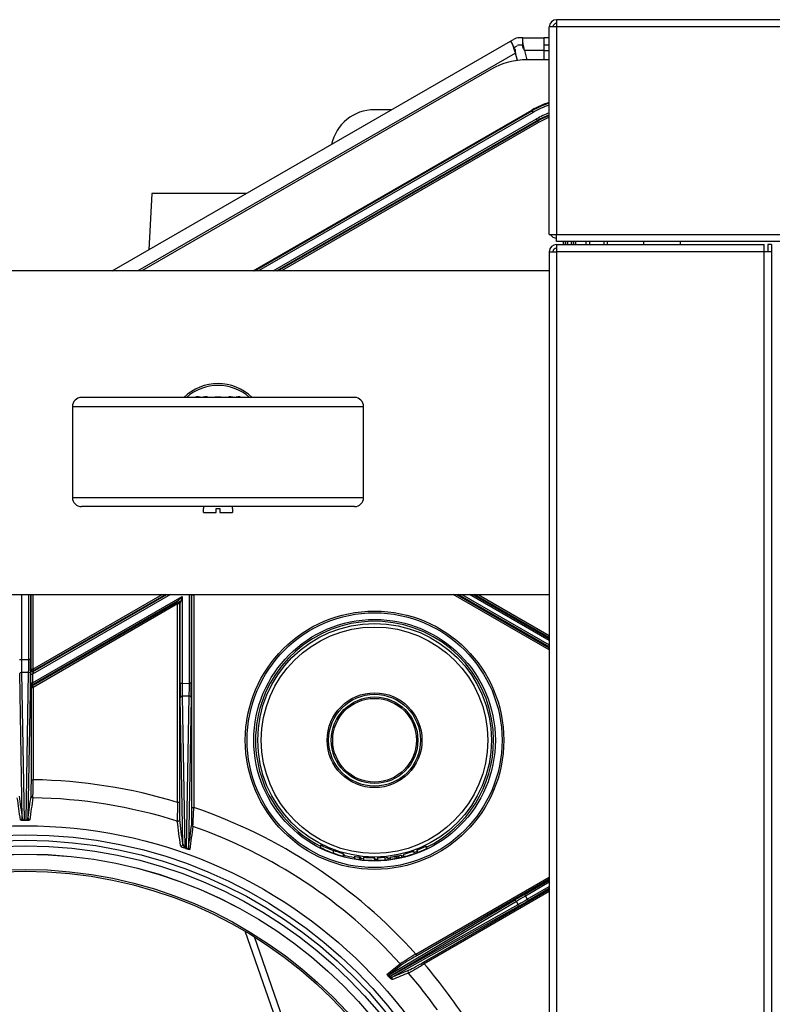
# Model space of a CAD drawing. Header units: millimetres. Extents: x 815 to 6167, y -516 to 2664.
# Tile 22 of 39: x 2495 to 2702, y 2391 to 2662. Entities that reach past the tile are written whole.
import ezdxf

# ---------------------------------------------------------------- set-up
doc = ezdxf.new("R2010")
doc.units = ezdxf.units.MM
doc.header["$MEASUREMENT"] = 0

# ---------------------------------------------------------------- blocks, each defined once
blk = doc.blocks.new('Boven')
for p, q in [((542.15, -192.16), (542.15, -135.15)), ((544.15, -135.15), (542.15, -135.15)), ((1666.41, -133.15), (544.15, -133.15)), ((544.15, -133.15), (544.15, -135.15)), ((544.15, -135.15), (544.15, -192.16)), ((1666.41, -135.15), (544.15, -135.15)), ((422.08, -202.22), (531.48, -139.05)), ((531.48, -139.05), (532.35, -138.55)), ((531.48, -139.05), (532, -139.94)), ((532.7, -141.17), (532, -139.94)), ((532.48, -140.79), (533.35, -140.29)), ((534.85, -138.15), (533.85, -138.15)), ((534.85, -140.15), (533.85, -140.15)), ((534.85, -138.15), (540.65, -138.15)), ((534.85, -139.18), (534.85, -138.15)), ((534.85, -140.59), (534.85, -139.18)), ((540.65, -138.15), (540.65, -141.65)), ((542.15, -138.15), (540.65, -138.15)), ((542.15, -140.15), (540.65, -140.15)), ((532.84, -142.31), (429.09, -202.22)), ((533.38, -144.34), (532.84, -142.31)), ((535.31, -141.65), (535.98, -144.15)), ((540.65, -141.65), (535.31, -141.65)), ((540.65, -141.65), (542.15, -141.65)), ((540.65, -141.65), (540.65, -144.15)), ((542.15, -144.15), (536.1, -144.15)), ((526.09, -146.83), (430.17, -202.22)), ((460.78, -202.22), (537.35, -158.01)), ((461.21, -202.22), (537.46, -158.19)), ((537.71, -158.63), (462.21, -202.22)), ((498.87, -157.89), (494.08, -157.89)), ((537.46, -158.19), (537.35, -158.01)), ((537.71, -158.63), (537.46, -158.19)), ((466.24, -202.22), (538.63, -160.43)), ((538.88, -160.86), (467.24, -202.22)), ((467.56, -202.22), (538.95, -161)), ((539.2, -161.43), (468.56, -202.22)), ((538.88, -160.86), (538.63, -160.43)), ((538.95, -161), (538.88, -160.86)), ((538.95, -161), (539.2, -161.43)), ((432.96, -180.89), (432.15, -196.41)), ((459.02, -180.89), (432.96, -180.89)), ((542.15, -192.16), (544.15, -192.16)), ((544.15, -194.16), (544.15, -192.16)), ((544.15, -192.16), (1666.41, -192.16)), ((1666.41, -194.16), (544.15, -194.16)), ((546.03, -194.91), (546.03, -194.16)), ((546.53, -194.16), (546.53, -194.91)), ((546.68, -194.91), (546.68, -194.16)), ((547.18, -194.16), (547.18, -194.91)), ((548.2, -194.91), (548.2, -194.16)), ((548.7, -194.16), (548.7, -194.91)), ((548.86, -194.91), (548.86, -194.16)), ((549.36, -194.16), (549.36, -194.91)), ((552.16, -194.16), (552.16, -194.91)), ((553.16, -194.16), (553.16, -194.91)), ((557.16, -194.16), (557.16, -194.91)), ((558.16, -194.91), (558.16, -194.16)), ((568.16, -194.91), (568.16, -194.16)), ((578.16, -194.91), (578.16, -194.16)), ((542.15, -196.92), (542.15, -775.55)), ((542.15, -196.92), (544.15, -196.92)), ((544.15, -194.91), (601.17, -194.91)), ((544.15, -194.91), (544.15, -196.92)), ((544.15, -196.92), (544.15, -775.55)), ((601.17, -196.92), (544.15, -196.92)), ((601.17, -196.92), (601.17, -194.91)), ((601.17, -775.55), (601.17, -196.92)), ((603.17, -196.92), (601.17, -196.92)), ((602.17, -194.91), (602.17, -196.92)), ((603.17, -194.91), (602.17, -194.91)), ((603.17, -194.91), (603.17, -196.92)), ((603.17, -196.92), (603.17, -775.55)), ((542.15, -202.22), (185.07, -202.22)), ((488.64, -236.97), (413.62, -236.97)), ((445.74, -236.77), (445.38, -236.8)), ((445.38, -236.8), (445.38, -236.79)), ((445.74, -236.77), (446.18, -236.77)), ((447.08, -236.77), (447.52, -236.77)), ((447.88, -236.8), (447.88, -236.79)), ((454.38, -236.8), (454.38, -236.79)), ((454.74, -236.77), (455.18, -236.77)), ((456.08, -236.77), (456.53, -236.77)), ((456.53, -236.77), (456.88, -236.8)), ((456.88, -236.8), (456.88, -236.79)), ((411.12, -239.48), (491.14, -239.48)), ((411.12, -239.48), (411.12, -264.48)), ((491.14, -264.48), (491.14, -239.48)), ((411.12, -264.48), (491.14, -264.48)), ((488.64, -266.98), (413.62, -266.98)), ((447.13, -266.98), (447.13, -267.48)), ((447.16, -267.48), (447.13, -267.48)), ((447.16, -268.58), (447.16, -267.48)), ((450.63, -267.48), (451.63, -267.48)), ((450.63, -268.58), (450.63, -267.48)), ((451.63, -267.48), (451.63, -268.58)), ((455.1, -267.48), (455.13, -267.48)), ((455.1, -267.48), (455.1, -268.58)), ((455.13, -267.48), (455.13, -266.98)), ((447.16, -268.58), (450.63, -268.58)), ((451.63, -268.58), (455.1, -268.58)), ((185.07, -291.14), (542.15, -291.14)), ((397.11, -291.14), (397.11, -309.01)), ((399.13, -309.01), (399.13, -291.14)), ((399.63, -291.14), (399.63, -309.01)), ((399.79, -311.63), (399.79, -291.14)), ((438.1, -291.14), (400.11, -313.07)), ((400.11, -315.4), (441.24, -291.66)), ((400.29, -291.14), (400.29, -311.63)), ((400.29, -311.63), (435.79, -291.14)), ((400.38, -312.34), (437.1, -291.14)), ((436.79, -291.14), (400.54, -312.07)), ((439.99, -292.95), (441.24, -291.66)), ((441.24, -291.66), (440.74, -293.39)), ((441.24, -291.66), (441.24, -315.57)), ((443.25, -315.53), (443.25, -291.14)), ((443.75, -291.14), (443.75, -315.53)), ((443.96, -291.19), (443.87, -291.14)), ((443.96, -291.19), (444.46, -291.19)), ((443.96, -349.7), (443.96, -291.19)), ((444.43, -291.14), (444.46, -291.19)), ((444.55, -291.14), (444.46, -291.19)), ((444.46, -291.19), (444.46, -349.7)), ((542.15, -306.39), (515.73, -291.14)), ((516.73, -291.14), (542.15, -305.81)), ((542.15, -305.57), (517.15, -291.14)), ((518.15, -291.14), (542.15, -304.99)), ((542.15, -303.82), (520.19, -291.14)), ((521.19, -291.14), (542.15, -303.24)), ((542.15, -303), (521.61, -291.14)), ((522.61, -291.14), (542.15, -302.42)), ((439.99, -292.95), (399.88, -316.11)), ((400.09, -316.23), (439.78, -293.32)), ((440.03, -293.75), (400.34, -316.67)), ((439.78, -293.32), (439.99, -292.95)), ((440.03, -293.75), (439.78, -293.32)), ((440.53, -293.75), (440.03, -293.75)), ((440.03, -348.27), (440.03, -293.75)), ((440.74, -293.39), (440.53, -293.75)), ((440.53, -293.75), (440.53, -348.27)), ((440.74, -315.57), (440.74, -293.39)), ((396.61, -309.01), (397.11, -309.01)), ((397.11, -309.01), (399.13, -309.01)), ((399.63, -309.01), (399.13, -309.01)), ((397.33, -352.58), (396.64, -312.9)), ((397.14, -312.55), (397.85, -353.13)), ((399.1, -312.55), (397.14, -312.55)), ((398.39, -353.13), (399.1, -312.55)), ((399.6, -312.9), (398.91, -352.58)), ((399.61, -315.4), (399.61, -313.07)), ((399.61, -313.07), (400.11, -313.07)), ((399.63, -311.91), (399.79, -311.63)), ((399.79, -311.63), (400.29, -311.63)), ((400.11, -313.07), (400.11, -315.4)), ((400.29, -311.63), (400.54, -312.07)), ((400.54, -312.07), (400.38, -312.34)), ((399.61, -315.4), (400.11, -315.4)), ((399.84, -316.67), (399.63, -316.54)), ((399.88, -316.11), (400.09, -316.23)), ((400.09, -316.23), (400.34, -316.67)), ((441.24, -315.57), (440.74, -315.57)), ((441.24, -315.57), (443.25, -315.53)), ((443.75, -315.53), (443.25, -315.53)), ((399.84, -342.07), (399.84, -316.67)), ((399.84, -316.67), (400.34, -316.67)), ((400.34, -316.67), (400.34, -342.07)), ((443.22, -319.07), (441.26, -319.1)), ((441.26, -319.1), (441.98, -360.67)), ((442.49, -360.87), (443.22, -319.07)), ((441.47, -359.71), (440.76, -319.46)), ((443.73, -319.42), (443.01, -360.73)), ((399.84, -342.07), (400.34, -342.07)), ((440.53, -348.27), (440.03, -348.27)), ((443.96, -349.7), (444.46, -349.7)), ((397.85, -353.13), (398.39, -353.13)), ((398.39, -353.27), (397.85, -353.27)), ((442.32, -360.99), (441.81, -360.78)), ((441.98, -360.67), (442.49, -360.87)), ((479.27, -359.95), (479.27, -360.67)), ((482.77, -361.5), (482.77, -362.18)), ((485.56, -363.07), (485.56, -362.43)), ((485.71, -362.55), (485.71, -363.11)), ((502.06, -362.6), (502.06, -363.24)), ((504.89, -361.78), (504.89, -362.41)), ((505.73, -361.52), (505.73, -362.1)), ((505.8, -361.39), (505.8, -362.08)), ((508.28, -360.31), (508.28, -361.02)), ((508.38, -360.34), (508.38, -360.97)), ((488.58, -363.11), (488.58, -363.73)), ((489.9, -363.29), (489.9, -363.93)), ((490.29, -363.33), (490.29, -363.98)), ((491.09, -363.44), (491.09, -364.06)), ((491.11, -364.06), (491.12, -364.07)), ((494.18, -364.31), (494.18, -363.59)), ((494.22, -363.66), (494.22, -364.2)), ((494.96, -363.43), (494.96, -364.2)), ((496.94, -363.44), (496.94, -364.09)), ((497.79, -363.43), (497.79, -364)), ((498.46, -363.35), (498.46, -363.92)), ((499.71, -363.08), (499.71, -363.73)), ((500.16, -363), (500.16, -363.65)), ((500.22, -363.04), (500.22, -363.64)), ((500.67, -362.95), (500.67, -363.55)), ((501.58, -362.77), (501.58, -363.35)), ((505.49, -390), (542.15, -368.83)), ((542.15, -369.41), (505.74, -390.43)), ((535.32, -373.59), (542.15, -369.65)), ((542.15, -370.23), (535.57, -374.03)), ((507.55, -392.2), (542.15, -372.22)), ((542.15, -372.8), (507.8, -392.64)), ((536.06, -374.92), (542.15, -371.4)), ((542.15, -371.98), (536.31, -375.35)), ((498.25, -395.58), (532.6, -375.19)), ((533.1, -375.48), (498.52, -396.01)), ((533.57, -376.35), (533.1, -375.48)), ((535.32, -373.59), (535.57, -374.03)), ((535.57, -374.03), (536.06, -374.92)), ((536.06, -374.92), (536.31, -375.35)), ((498.52, -396.01), (533.57, -376.35)), ((533.57, -376.92), (499.15, -396.23)), ((494.42, -486.23), (458.61, -383.72)), ((461.02, -385.18), (496.11, -485.62)), ((505.74, -390.43), (505.49, -390)), ((507.55, -392.2), (507.8, -392.64)), ((497.63, -395.49), (501.21, -392.67)), ((501.83, -392.77), (498.25, -395.58)), ((498.32, -396.13), (498.52, -396.01))]:
    blk.add_line(p, q)
for centre, radius in [((494.14, -331.2), 35.51), ((494.14, -331.2), 35.02), ((494.14, -331.2), 33.19), ((494.14, -331.2), 32.1), ((494.14, -331.2), 31.12), ((494.14, -331.2), 13.03), ((494.14, -331.2), 12.63), ((494.14, -331.2), 11.9), ((494.14, -331.2), 11.5), ((398.12, -486.23), 131.53), ((398.12, -486.23), 129.03), ((398.12, -486.23), 127.53), ((398.12, -486.23), 126.03), ((398.12, -486.23), 123.75), ((398.12, -486.23), 123.73), ((398.12, -486.23), 119.52), ((398.12, -486.23), 119.03)]:
    blk.add_circle(centre, radius)
for centre, radius, start, end in [((544.15, -135.15), 2, 90, 180), ((544.15, -135.15), 1, 90, 180), ((572.65, -126.81), 42.72, 197.9042, 201.2805), ((533.85, -141.15), 3, 90, 120), ((533.85, -141.15), 1, 90, 120), ((493.08, -148.13), 42.72, 8.7195, 12.0958), ((526.24, -144.91), 9.63, 19.7644, 26.6325), ((542.32, -140.6), 9.63, 183.3675, 190.2356), ((536.1, -164.16), 20, 90, 120), ((549.85, -179.66), 25.01, 107.9357, 120), ((549.85, -179.66), 24.79, 108.0992, 120), ((549.85, -179.66), 24.29, 108.4851, 120), ((494.08, -169.89), 12, 90, 168.1839), ((549.96, -180.06), 22.67, 110.1446, 120), ((549.96, -180.06), 22.17, 110.6193, 120), ((549.96, -180.06), 22.01, 110.7736, 120), ((549.96, -180.06), 21.51, 111.2796, 120), ((544.15, -191.16), 2, 210, 270), ((544.15, -196.92), 2, 90, 180), ((544.15, -196.92), 1, 90, 180), ((451.13, -246.68), 13.5, 45.9323, 134.0677), ((451.13, -246.68), 13, 48.2583, 131.7417), ((413.62, -239.48), 2.5, 90, 180), ((445.63, -238.77), 2, 90, 115.8419), ((447.63, -238.77), 2, 64.1581, 90), ((451.13, -246.68), 9.82, 81.2017, 98.7983), ((454.63, -238.77), 2, 90, 115.8419), ((456.63, -238.77), 2, 64.1581, 90), ((488.64, -239.48), 2.5, 0, 90), ((413.62, -264.48), 2.5, 180, 270), ((488.64, -264.48), 2.5, 270, 0), ((444.46, -291.19), 0.5, 174.0172, 179.9899), ((494.14, -331.2), 32.7, 0, 242.9526), ((400.13, -316.54), 0.5, 120.0101, 179.9899), ((400.34, -316.67), 0.5, 120.0101, 179.9899), ((494.14, -331.2), 32.7, 295.8208, 0), ((296.48, -342.94), 103.86, 357.7462, 0.4848), ((398.12, -486.23), 144.18, 73.1032, 89.1183), ((398.12, -486.23), 139.22, 72.5162, 89.1184), ((555.84, -352.65), 115.9, 177.8336, 180.3906), ((335.74, -347.38), 108.74, 356.0518, 358.7792), ((398.12, -486.23), 144.18, 41.8693, 71.2508), ((397.88, -352.58), 0.546, 180.2997, 266.7939), ((410.42, -353.11), 12.57, 180.0846, 180.7326), ((398.36, -352.58), 0.546, 273.2257, 359.6452), ((382.17, -353.08), 16.22, 359.3416, 359.8466), ((-4546.18, -995.02), 5027.23, 7.25473, 7.3321), ((398.12, -486.23), 139.22, 42.2256, 70.6577), ((442.97, -359.52), 1.52, 187.1782, 229.36), ((442.42, -358.63), 2.24, 223.7212, 254.1997), ((494.14, -331.2), 32.37, 242.655, 249.4397), ((494.14, -331.2), 33.01, 243.2271, 249.8552), ((494.15, -331.2), 33.01, 249.8478, 254.9432), ((494.14, -331.2), 33.01, 283.8739, 288.9981), ((494.14, -331.2), 32.7, 289.1844, 290.7608), ((494.14, -331.2), 32.37, 291.1037, 295.8947), ((494.14, -331.2), 33.01, 290.6762, 295.3574), ((493.73, -329.25), 34.38, 295.1526, 295.2341), ((494.14, -331.2), 32.7, 255.0571, 260.211), ((493.4, -331.18), 32.3, 261.4189, 263.7784), ((494.14, -331.2), 33.01, 260.3039, 262.619), ((494.14, -331.2), 32.37, 262.4723, 263.1692), ((494.14, -331.2), 33.01, 262.619, 263.3021), ((494.14, -331.2), 32.7, 263.2383, 264.6715), ((494.15, -331.2), 33.01, 264.6916, 270.0668), ((494.14, -331.2), 33.01, 269.237, 269.3235), ((494.14, -331.2), 32.7, 270.1306, 271.4533), ((497.43, -378.63), 15.2, 91.8704, 99.3547), ((494.14, -331.2), 33.01, 271.4217, 274.8574), ((494.14, -331.2), 33.01, 272.1559, 273.9486), ((494.35, -328.68), 34.92, 274.2592, 275.6471), ((494.14, -331.2), 33.01, 274.8596, 276.3401), ((494.14, -331.2), 32.7, 276.4005, 277.5849), ((494.14, -331.2), 33.01, 277.5133, 279.7159), ((494.15, -331.2), 32.37, 279.8995, 280.7015), ((494.14, -331.2), 33.01, 279.7159, 280.5018), ((494.14, -331.2), 32.42, 280.8025, 281.6139), ((494.14, -331.2), 33.01, 280.6073, 281.4036), ((494.14, -331.2), 32.44, 281.6058, 283.2597), ((494.14, -331.2), 33.01, 281.4036, 283.0278), ((494.14, -331.2), 32.7, 283.1536, 284.0068), ((560, -482.07), 107, 120.6289, 123.3286), ((501.58, -392.34), 0.499, 221.9852, 299.6879), ((451.49, -301.2), 107.38, 298.9305, 301.6236), ((398.12, -486.23), 144.18, 31.9565, 40.4769), ((498, -395.15), 0.498, 222.1241, 299.7345), ((498.63, -396.45), 0.446, 134.2095, 163.6581), ((498.83, -395.38), 0.907, 235.7917, 291.1665), ((398.12, -486.23), 139.22, 35.5494, 40.8447)]:
    blk.add_arc(centre, radius, start, end)
for centre, major_axis, ratio, start_param, end_param in [((440.03, -293.75), (0.433, -0.25), 0.999391, 0.523863, 2.61773), ((440.24, -293.39), (0.433, -0.25), 0.999391, 0.523863, 2.61773), ((397.21, -309.01), (0, 5), 0.019201, 1.570796, 2.356194), ((399.03, -309.01), (0, -5), 0.019201, 0.785398, 1.570796), ((399.53, -309.01), (0, -5.5), 0.017455, 0.785398, 1.570796), ((397.14, -312.9), (-0.5, -0.009), 0.707053, 4.700048, 6.258503), ((399.1, -312.9), (0.5, -0.009), 0.707053, 0.024682, 1.583137), ((399.63, -313.06), (0, -1.16), 0.015115, 3.167775, 4.721118), ((400.13, -311.91), (-0.433, 0.25), 0.999391, 0.523863, 2.61773), ((400.29, -311.63), (-0.433, 0.25), 0.999391, 0.523863, 2.61773), ((400.13, -313.06), (0.25, 0.722), 0.017269, 0.037405, 1.590748), ((399.63, -315.39), (0, -1.16), 0.015115, 4.721118, 6.274461), ((400.13, -315.39), (0.25, 0.722), 0.017269, 1.590748, 3.144091), ((440.83, -315.56), (0, -5.5), 0.017452, 4.712694, 5.498244), ((441.33, -315.56), (-0.01, -5), 0.019196, 4.712758, 5.498308), ((443.16, -315.53), (-0.01, -5), 0.019196, 0.785615, 1.571165), ((443.66, -315.53), (0, 5.5), 0.017452, 3.927143, 4.712694), ((441.26, -319.46), (0.5, 0.009), 0.707214, 1.570789, 3.116905), ((443.23, -319.42), (0.5, -0.009), 0.706999, 0.02468, 1.595477), ((399.76, -342.07), (0, -4.5), 0.017452, 0.121858, 1.570842), ((400.27, -346.53), (-0.495, 0.071), 0.992428, 0.142568, 1.695967), ((440.6, -348.31), (0, 4.7), 0.016672, 1.562405, 3.013991), ((443.89, -349.69), (0, -4.74), 0.016493, 0.116533, 1.568603), ((396.83, -352.58), (0.495, 0.07), 0.992417, 4.581617, 6.140721), ((399.41, -352.58), (-0.495, 0.07), 0.992417, 0.142465, 1.701569), ((440.1, -352.97), (0.496, 0.064), 0.990963, 4.281382, 6.152706), ((349.88, -39086.46), (0.33, 39079.4), 0.017421, -0.134443, -0.133151), ((444.4, -354.4), (-0.495, 0.07), 0.99225, 0.140923, 1.374549), ((440.97, -359.71), (0.496, 0.064), 0.99079, 4.261429, 6.153936), ((443.51, -360.73), (-0.495, 0.07), 0.99222, 0.140645, 1.36493), ((492.23, -331.2), (32.8, 0), 0.998302, 4.903362, 4.94247), ((535.37, -373.68), (-4.77, -2.75), 0.01745, 4.711954, 5.323037), ((532.85, -375.62), (-0.255, 0.43), 0.573489, 4.691084, 6.26188), ((535.62, -374.11), (4.33, 2.51), 0.019192, 1.57027, 2.181353), ((536.01, -374.84), (-4.33, -2.51), 0.019192, 0.959187, 1.57027), ((536.26, -375.27), (-4.77, -2.75), 0.01745, 0.959279, 1.570361), ((533.32, -376.48), (0.245, -0.436), 0.573724, 0.02131, 1.563514), ((505.79, -390.49), (-3.98, -2.3), 0.017068, 4.714739, 6.164661), ((507.49, -392.15), (-3.96, -2.29), 0.017153, 0.12553, 1.57527), ((-82464.38, -48544.17), (83605.63, 48317.22), 0.015734, 0.114828, 0.115254), ((503.81, -394.86), (-0.189, 0.463), 0.991714, 0.13627, 1.892721), ((499.4, -396.66), (-0.19, 0.463), 0.991653, 0.135776, 1.903356)]:
    blk.add_ellipse(centre, major_axis=major_axis, ratio=ratio, start_param=start_param, end_param=end_param)
for points, knots in [([(447.88, -236.8), (447.82, -236.79), (447.76, -236.79), (447.64, -236.78), (447.58, -236.77), (447.52, -236.77)], [0, 0, 0, 0, 0.5, 0.5, 1, 1, 1, 1]), ([(454.38, -236.8), (454.44, -236.79), (454.5, -236.79), (454.62, -236.78), (454.68, -236.77), (454.74, -236.77)], [0, 0, 0, 0, 0.5, 0.5, 1, 1, 1, 1]), ([(397.85, -353.27), (397.8, -353.27), (397.76, -353.27), (397.7, -353.27), (397.68, -353.27), (397.65, -353.26), (397.63, -353.26), (397.61, -353.26), (397.6, -353.26), (397.58, -353.26), (397.54, -353.26), (397.48, -353.26), (397.44, -353.25), (397.41, -353.25), (397.4, -353.25), (397.39, -353.25), (397.39, -353.25), (397.35, -353.24), (397.31, -353.24), (397.26, -353.23), (397.23, -353.23), (397.19, -353.22), (397.18, -353.22), (397.15, -353.22), (397.14, -353.21), (397.11, -353.21), (397.09, -353.2), (397.05, -353.19), (397.03, -353.19), (397, -353.18), (396.97, -353.17), (396.94, -353.16), (396.93, -353.15), (396.92, -353.15), (396.92, -353.15), (396.91, -353.15), (396.91, -353.15), (396.89, -353.14), (396.87, -353.13), (396.85, -353.11), (396.84, -353.09), (396.84, -353.08), (396.84, -353.08)], [0, 0, 0, 0, 0.0625, 0.0625, 0.09375, 0.09375, 0.109375, 0.117187, 0.125, 0.125, 0.15625, 0.1875, 0.21875, 0.234375, 0.234375, 0.242187, 0.242187, 0.25, 0.3125, 0.3125, 0.375, 0.375, 0.40625, 0.40625, 0.4375, 0.4375, 0.5, 0.5, 0.5625, 0.5625, 0.625, 0.6875, 0.6875, 0.703125, 0.703125, 0.71875, 0.71875, 0.75, 0.8125, 0.875, 0.9375, 1, 1, 1, 1]), ([(399.4, -353.08), (399.4, -353.08), (399.4, -353.09), (399.39, -353.11), (399.37, -353.13), (399.34, -353.14), (399.31, -353.16), (399.29, -353.17), (399.27, -353.17), (399.26, -353.18), (399.25, -353.18), (399.24, -353.18), (399.24, -353.18), (399.22, -353.19), (399.19, -353.19), (399.15, -353.2), (399.13, -353.21), (399.09, -353.22), (399.06, -353.22), (399.03, -353.23), (399.03, -353.23), (399.01, -353.23), (398.99, -353.23), (398.97, -353.23), (398.93, -353.24), (398.9, -353.24), (398.85, -353.25), (398.83, -353.25), (398.81, -353.25), (398.8, -353.25), (398.8, -353.25), (398.79, -353.25), (398.78, -353.25), (398.77, -353.25), (398.72, -353.26), (398.68, -353.26), (398.63, -353.26), (398.6, -353.26), (398.58, -353.27), (398.57, -353.27), (398.56, -353.27), (398.55, -353.27), (398.53, -353.27), (398.48, -353.27), (398.44, -353.27), (398.39, -353.27)], [0, 0, 0, 0, 0.0625, 0.125, 0.1875, 0.25, 0.3125, 0.375, 0.375, 0.40625, 0.40625, 0.421875, 0.421875, 0.4375, 0.5, 0.5, 0.5625, 0.5625, 0.625, 0.625, 0.640625, 0.640625, 0.65625, 0.6875, 0.6875, 0.75, 0.75, 0.78125, 0.78125, 0.789062, 0.789062, 0.796875, 0.796875, 0.8125, 0.8125, 0.875, 0.875, 0.90625, 0.90625, 0.914062, 0.914062, 0.921875, 0.9375, 0.9375, 1, 1, 1, 1]), ([(442.49, -360.87), (442.46, -360.91), (442.43, -360.94), (442.37, -360.98), (442.34, -360.99), (442.32, -360.99)], [0, 0, 0, 0, 0.5, 0.5, 1, 1, 1, 1]), ([(443.34, -361.2), (443.34, -361.2), (443.33, -361.21), (443.32, -361.22), (443.31, -361.23), (443.3, -361.23), (443.29, -361.24), (443.27, -361.24), (443.26, -361.24), (443.24, -361.24), (443.23, -361.24), (443.2, -361.24), (443.18, -361.24), (443.15, -361.24), (443.13, -361.24), (443.1, -361.23), (443.1, -361.23), (443.09, -361.23), (443.08, -361.23), (443.06, -361.22), (443.05, -361.22), (443.01, -361.21), (442.99, -361.21), (442.94, -361.2), (442.93, -361.19), (442.9, -361.19), (442.9, -361.19), (442.88, -361.18), (442.88, -361.18), (442.87, -361.18), (442.83, -361.17), (442.8, -361.16), (442.75, -361.14), (442.74, -361.14), (442.72, -361.14), (442.71, -361.13), (442.71, -361.13), (442.69, -361.12), (442.67, -361.12), (442.61, -361.1), (442.57, -361.09), (442.53, -361.07), (442.52, -361.06), (442.5, -361.06), (442.47, -361.05), (442.44, -361.04), (442.39, -361.02), (442.35, -361), (442.32, -360.99)], [0, 0, 0, 0, 0.0625, 0.125, 0.1875, 0.1875, 0.25, 0.25, 0.3125, 0.3125, 0.375, 0.375, 0.4375, 0.4375, 0.5, 0.5, 0.515625, 0.515625, 0.53125, 0.53125, 0.5625, 0.5625, 0.625, 0.625, 0.65625, 0.65625, 0.671875, 0.671875, 0.679687, 0.679687, 0.6875, 0.75, 0.75, 0.765625, 0.773437, 0.773437, 0.78125, 0.78125, 0.8125, 0.8125, 0.875, 0.875, 0.890625, 0.890625, 0.90625, 0.9375, 0.9375, 1, 1, 1, 1]), ([(442.49, -360.87), (442.5, -360.88), (442.51, -360.89), (442.53, -360.9), (442.54, -360.91), (442.55, -360.92), (442.56, -360.92), (442.57, -360.93), (442.57, -360.93), (442.59, -360.94), (442.6, -360.95), (442.62, -360.96), (442.62, -360.96), (442.63, -360.96), (442.63, -360.97), (442.65, -360.98), (442.67, -360.98), (442.68, -360.99), (442.68, -360.99), (442.69, -360.99), (442.7, -360.99), (442.71, -361), (442.73, -361), (442.73, -361), (442.74, -361), (442.74, -361), (442.75, -361), (442.75, -361.01), (442.77, -361.01), (442.78, -361.01), (442.79, -361.01), (442.79, -361.01), (442.8, -361.01), (442.81, -361.01), (442.82, -361.01), (442.83, -361), (442.85, -361), (442.85, -361), (442.87, -360.99), (442.87, -360.99), (442.88, -360.99), (442.89, -360.98), (442.9, -360.97), (442.91, -360.97), (442.93, -360.95), (442.94, -360.94), (442.95, -360.93), (442.95, -360.93), (442.95, -360.92), (442.96, -360.91), (442.97, -360.9), (442.97, -360.89), (442.98, -360.87), (442.98, -360.86), (442.99, -360.83), (443, -360.81), (443, -360.77), (443, -360.75), (443.01, -360.73)], [0, 0, 0, 0, 0.03125, 0.03125, 0.0625, 0.0625, 0.078125, 0.078125, 0.09375, 0.09375, 0.125, 0.125, 0.132813, 0.132813, 0.140625, 0.15625, 0.171875, 0.179687, 0.179687, 0.1875, 0.1875, 0.21875, 0.21875, 0.226562, 0.226562, 0.234375, 0.234375, 0.25, 0.25, 0.28125, 0.28125, 0.289062, 0.289062, 0.296875, 0.3125, 0.34375, 0.34375, 0.375, 0.375, 0.40625, 0.40625, 0.4375, 0.4375, 0.5, 0.5, 0.5625, 0.5625, 0.59375, 0.59375, 0.625, 0.625, 0.6875, 0.6875, 0.75, 0.75, 0.875, 0.875, 1, 1, 1, 1]), ([(485.57, -362.44), (485.58, -362.44), (485.52, -362.42), (485.21, -362.31), (484.73, -362.17), (484, -361.93), (483.75, -361.85), (483.26, -361.68), (483.02, -361.59), (482.77, -361.5)], [0, 0, 0, 0, 0.2095282, 0.2095282, 0.6047641, 0.6047641, 0.8023821, 0.8023821, 1, 1, 1, 1]), ([(504.89, -361.78), (504.89, -361.78), (504.89, -361.77), (504.89, -361.76), (504.89, -361.75), (504.8, -361.77), (504.72, -361.8), (504.09, -362), (503.07, -362.31), (502.21, -362.56), (502.09, -362.59), (502.06, -362.61), (502.06, -362.61), (502.06, -362.61)], [0, 0, 0, 0, 0.192571, 0.192571, 0.288857, 0.288857, 0.385143, 0.385143, 0.770286, 0.770286, 0.962857, 0.962857, 1, 1, 1, 1]), ([(494.18, -363.59), (494.19, -363.59), (494.14, -363.58), (493.97, -363.57), (493.83, -363.57), (493.46, -363.56), (493.25, -363.55), (492.6, -363.53), (492.12, -363.5), (491.38, -363.46), (491.19, -363.45), (491.09, -363.44)], [0, 0, 0, 0, 0.139432, 0.139432, 0.28286, 0.28286, 0.426288, 0.426288, 0.713144, 0.713144, 1, 1, 1, 1]), ([(498.2, -396.33), (498.17, -396.3), (498.15, -396.27), (498.1, -396.22), (498.08, -396.19), (498.05, -396.16), (498.04, -396.15), (498.03, -396.14), (498.03, -396.14), (498.02, -396.13), (498.01, -396.11), (497.99, -396.1), (497.96, -396.06), (497.94, -396.03), (497.9, -395.99), (497.89, -395.98), (497.88, -395.96), (497.87, -395.95), (497.86, -395.94), (497.84, -395.91), (497.82, -395.88), (497.79, -395.84), (497.78, -395.83), (497.76, -395.81), (497.76, -395.79), (497.74, -395.77), (497.73, -395.75), (497.7, -395.71), (497.69, -395.7), (497.68, -395.67), (497.67, -395.66), (497.66, -395.65), (497.66, -395.64), (497.66, -395.64), (497.65, -395.62), (497.64, -395.61), (497.63, -395.58), (497.62, -395.56), (497.62, -395.53), (497.62, -395.52), (497.62, -395.51), (497.62, -395.51), (497.62, -395.51), (497.62, -395.5), (497.62, -395.49), (497.62, -395.49), (497.63, -395.49)], [0, 0, 0, 0, 0.0625, 0.0625, 0.125, 0.125, 0.140625, 0.140625, 0.148438, 0.148438, 0.15625, 0.1875, 0.1875, 0.25, 0.25, 0.28125, 0.28125, 0.296875, 0.296875, 0.3125, 0.375, 0.375, 0.40625, 0.421875, 0.4375, 0.4375, 0.5, 0.5, 0.5625, 0.5625, 0.59375, 0.609375, 0.609375, 0.625, 0.625, 0.6875, 0.6875, 0.75, 0.8125, 0.875, 0.875, 0.890625, 0.890625, 0.90625, 0.9375, 1, 1, 1, 1]), ([(498.25, -395.58), (498.23, -395.6), (498.21, -395.61), (498.18, -395.63), (498.17, -395.65), (498.15, -395.67), (498.14, -395.69), (498.13, -395.7), (498.12, -395.72), (498.12, -395.73), (498.12, -395.74), (498.12, -395.75), (498.11, -395.75), (498.11, -395.76), (498.11, -395.76), (498.11, -395.77), (498.11, -395.79), (498.11, -395.8), (498.11, -395.82), (498.11, -395.84), (498.11, -395.85), (498.11, -395.86), (498.11, -395.86), (498.11, -395.87), (498.12, -395.88), (498.12, -395.89), (498.13, -395.91), (498.13, -395.92), (498.13, -395.92), (498.14, -395.93), (498.14, -395.94), (498.14, -395.95), (498.15, -395.97), (498.16, -395.98), (498.17, -395.99), (498.17, -396), (498.18, -396), (498.18, -396), (498.18, -396.01), (498.19, -396.02), (498.21, -396.04), (498.22, -396.05), (498.23, -396.06), (498.23, -396.06), (498.23, -396.07), (498.24, -396.08), (498.26, -396.09), (498.28, -396.11), (498.29, -396.12), (498.3, -396.12), (498.31, -396.13), (498.31, -396.13), (498.32, -396.13)], [0, 0, 0, 0, 0.125, 0.125, 0.25, 0.25, 0.3125, 0.375, 0.375, 0.4375, 0.4375, 0.453125, 0.453125, 0.46875, 0.46875, 0.5, 0.5, 0.5625, 0.5625, 0.625, 0.625, 0.640625, 0.640625, 0.65625, 0.65625, 0.6875, 0.71875, 0.71875, 0.734375, 0.734375, 0.75, 0.75, 0.78125, 0.8125, 0.8125, 0.820312, 0.820312, 0.828125, 0.828125, 0.84375, 0.875, 0.890625, 0.898437, 0.898437, 0.90625, 0.90625, 0.9375, 0.96875, 0.96875, 0.984375, 0.984375, 1, 1, 1, 1]), ([(499.03, -396.99), (499.03, -396.99), (499.02, -396.99), (498.99, -396.99), (498.97, -396.98), (498.93, -396.97), (498.91, -396.95), (498.89, -396.94), (498.89, -396.94), (498.88, -396.94), (498.87, -396.93), (498.85, -396.91), (498.81, -396.89), (498.76, -396.85), (498.72, -396.82), (498.68, -396.79), (498.66, -396.77), (498.64, -396.75), (498.63, -396.75), (498.62, -396.74), (498.62, -396.73), (498.6, -396.72), (498.59, -396.71), (498.56, -396.68), (498.53, -396.66), (498.49, -396.62), (498.46, -396.59), (498.43, -396.56), (498.41, -396.54), (498.39, -396.53), (498.39, -396.52), (498.37, -396.51), (498.34, -396.47), (498.31, -396.44), (498.25, -396.39), (498.23, -396.36), (498.2, -396.33)], [0, 0, 0, 0, 0.0625, 0.125, 0.1875, 0.25, 0.3125, 0.3125, 0.328125, 0.328125, 0.34375, 0.375, 0.4375, 0.5, 0.5625, 0.5625, 0.625, 0.625, 0.640625, 0.640625, 0.65625, 0.65625, 0.6875, 0.6875, 0.75, 0.75, 0.8125, 0.8125, 0.84375, 0.84375, 0.859375, 0.859375, 0.875, 0.9375, 0.9375, 1, 1, 1, 1])]:
    blk.add_open_spline(points, degree=3, knots=knots)
for points in [[(396.84, -353.08), (396.55, -351.06), (396.26, -349.04), (395.98, -347.03)], [(396.47, -346.53), (396.76, -348.55), (397.04, -350.57), (397.33, -352.58)], [(398.91, -352.58), (399.2, -350.57), (399.48, -348.55), (399.77, -346.53)], [(400.26, -347.03), (399.98, -349.04), (399.69, -351.06), (399.4, -353.08)], [(443.01, -360.73), (443.3, -358.62), (443.6, -356.51), (443.9, -354.4)], [(444.23, -354.87), (443.93, -356.98), (443.63, -359.09), (443.34, -361.2)], [(441.98, -360.67), (441.92, -360.74), (441.86, -360.78), (441.81, -360.78)], [(503.44, -395.18), (501.97, -395.78), (500.5, -396.39), (499.03, -396.99)]]:
    blk.add_open_spline(points, degree=3)

msp = doc.modelspace()

# ---------------------------------------------------------------- block references
msp.add_blockref('Boven', (2098.1, 2794.7))

doc.saveas('drawing.dxf')
